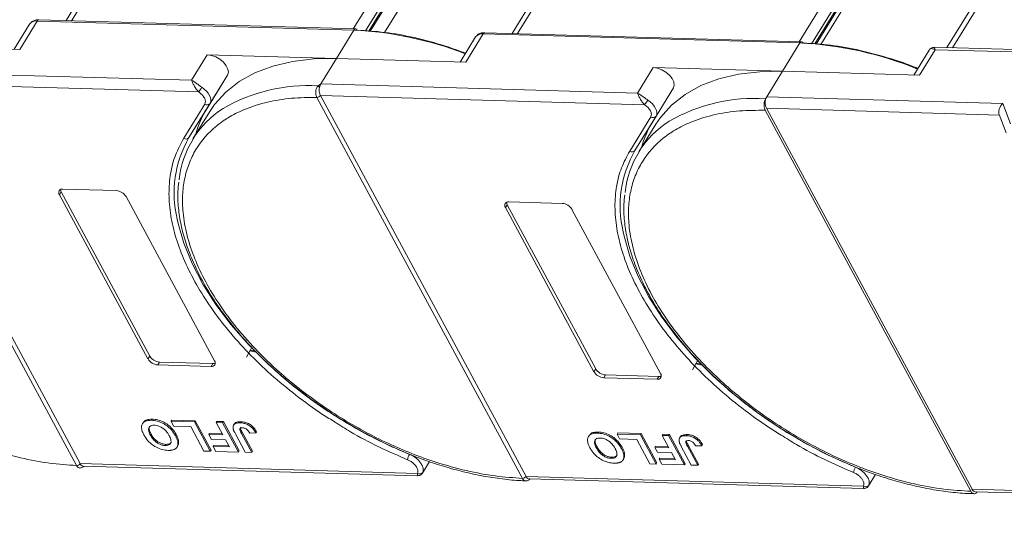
# Model space of a CAD drawing. Header units: millimetres. Extents: x 2552 to 4022, y 535 to 1568.
# Tile 43 of 47: x 3705 to 3790, y 1281 to 1324. Entities that reach past the tile are written whole.
import ezdxf

# ---------------------------------------------------------------- set-up
doc = ezdxf.new("R2010")
doc.units = ezdxf.units.MM
doc.linetypes.add('PHANTOM2', pattern=[31.75, 15.875, -3.175, 3.175, -3.175, 3.175, -3.175])

msp = doc.modelspace()

# ---------------------------------------------------------------- linework, layer by layer
at = {"color": 7, "linetype": 'Continuous', "lineweight": 15}
for p, q in [((3738.6, 1370.96), (3709.336, 1323.489)), ((3709.809, 1323.475), (3739.289, 1371.296)), ((3763.472, 1370.601), (3733.992, 1322.78)), ((3735.051, 1322.61), (3764.315, 1370.081)), ((3776.877, 1369.86), (3747.613, 1322.388)), ((3748.086, 1322.375), (3777.565, 1370.196)), ((3735.328, 1322.588), (3764.45, 1369.83)), ((3735.443, 1322.579), (3764.463, 1369.654)), ((3736.681, 1322.479), (3765.566, 1369.337)), ((3801.749, 1369.5), (3772.269, 1321.679)), ((3785.418, 1321.156), (3814.985, 1369.12)), ((3773.328, 1321.51), (3802.592, 1368.981)), ((3773.605, 1321.487), (3802.727, 1368.729)), ((3773.719, 1321.478), (3802.74, 1368.554)), ((3774.126, 1321.446), (3802.986, 1368.261)), ((3814.297, 1368.784), (3784.945, 1321.17)), ((3705.363, 1321.024), (3706.863, 1323.457)), ((3706.863, 1323.457), (3734.05, 1322.676)), ((3734.196, 1322.774), (3707.009, 1323.555)), ((3706.214, 1323.186), (3704.89, 1321.038)), ((3734.05, 1322.676), (3732.55, 1320.243)), ((3744.491, 1322.085), (3743.167, 1319.938)), ((3743.64, 1319.924), (3745.14, 1322.357)), ((3745.14, 1322.357), (3772.327, 1321.575)), ((3772.472, 1321.673), (3745.285, 1322.455)), ((3694.273, 1321.343), (3705.363, 1321.024)), ((3772.327, 1321.575), (3770.827, 1319.143)), ((3783.426, 1320.967), (3782.101, 1318.818)), ((3782.575, 1318.805), (3783.924, 1320.994)), ((3824.456, 1320.034), (3783.848, 1321.201)), ((3783.924, 1320.994), (3824.165, 1319.837)), ((3721.46, 1320.562), (3720.111, 1318.372)), ((3732.55, 1320.243), (3721.46, 1320.562)), ((3731.201, 1318.054), (3732.55, 1320.243)), ((3732.55, 1320.243), (3743.64, 1319.924)), ((3720.111, 1318.372), (3692.924, 1319.154)), ((3759.737, 1319.461), (3758.388, 1317.272)), ((3770.827, 1319.143), (3759.737, 1319.461)), ((3769.478, 1316.953), (3770.827, 1319.143)), ((3770.827, 1319.143), (3782.575, 1318.805)), ((3723.195, 1318.821), (3721.383, 1315.88)), ((3721.696, 1316.388), (3723.195, 1318.821)), ((3710.232, 1285.304), (3692.591, 1317.999)), ((3692.895, 1318.164), (3720.721, 1317.364)), ((3692.896, 1318.163), (3710.537, 1285.469)), ((3730.962, 1317.887), (3731.201, 1318.054)), ((3758.388, 1317.272), (3731.201, 1318.054)), ((3761.472, 1317.721), (3759.659, 1314.78)), ((3759.972, 1315.288), (3761.472, 1317.721)), ((3730.868, 1316.899), (3730.867, 1316.9)), ((3748.509, 1284.204), (3730.868, 1316.899)), ((3731.172, 1317.064), (3758.998, 1316.264)), ((3731.173, 1317.063), (3748.814, 1284.369)), ((3769.373, 1316.783), (3769.478, 1316.953)), ((3789.736, 1316.371), (3769.478, 1316.953)), ((3719.435, 1313.388), (3721.248, 1316.329)), ((3719.883, 1313.447), (3721.696, 1316.388)), ((3719.883, 1313.447), (3721.383, 1315.88)), ((3786.987, 1283.097), (3769.344, 1315.793)), ((3769.449, 1315.964), (3787.092, 1283.267)), ((3769.449, 1315.964), (3789.44, 1315.389)), ((3790.4, 1314.619), (3789.736, 1316.371)), ((3721.681, 1315.697), (3720.227, 1313.338)), ((3757.712, 1312.287), (3759.524, 1315.229)), ((3758.16, 1312.347), (3759.972, 1315.288)), ((3789.418, 1315.446), (3790.017, 1313.868)), ((3758.16, 1312.347), (3759.659, 1314.78)), ((3759.958, 1314.597), (3758.503, 1312.237)), ((3709.071, 1309.033), (3713.642, 1308.902)), ((3708.921, 1308.79), (3708.771, 1308.546)), ((3716.371, 1294.462), (3708.771, 1308.546)), ((3708.921, 1308.79), (3716.521, 1294.705)), ((3714.484, 1308.382), (3722.084, 1294.298)), ((3747.198, 1307.689), (3747.048, 1307.446)), ((3754.648, 1293.361), (3747.048, 1307.446)), ((3747.198, 1307.689), (3754.798, 1293.605)), ((3747.348, 1307.933), (3751.918, 1307.801)), ((3752.761, 1307.282), (3760.361, 1293.197)), ((3716.521, 1294.705), (3716.371, 1294.462)), ((3725.626, 1295.032), (3725.124, 1295.144)), ((3725.586, 1295.108), (3725.154, 1295.204)), ((3717.364, 1294.186), (3717.214, 1293.942)), ((3721.784, 1293.811), (3717.214, 1293.942)), ((3717.364, 1294.186), (3721.934, 1294.054)), ((3721.934, 1294.054), (3721.784, 1293.811)), ((3763.903, 1293.932), (3763.401, 1294.044)), ((3763.863, 1294.008), (3763.431, 1294.103)), ((3754.798, 1293.605), (3754.648, 1293.361)), ((3755.641, 1293.085), (3755.491, 1292.842)), ((3755.641, 1293.085), (3760.211, 1292.954)), ((3760.211, 1292.954), (3760.061, 1292.711)), ((3760.061, 1292.711), (3755.491, 1292.842)), ((3715.951, 1288.989), (3715.891, 1288.892)), ((3716.739, 1289.283), (3716.679, 1289.186)), ((3718.348, 1289.106), (3718.408, 1289.203)), ((3718.348, 1289.106), (3718.574, 1288.687)), ((3720.362, 1289.048), (3718.348, 1289.106)), ((3718.408, 1289.203), (3720.422, 1289.146)), ((3720.422, 1289.146), (3720.362, 1289.048)), ((3721.719, 1286.533), (3720.362, 1289.048)), ((3720.422, 1289.146), (3721.779, 1286.63)), ((3722.23, 1288.995), (3722.29, 1289.092)), ((3722.23, 1288.995), (3722.804, 1287.93)), ((3722.779, 1288.979), (3722.23, 1288.995)), ((3722.29, 1289.092), (3722.839, 1289.076)), ((3722.839, 1289.076), (3722.779, 1288.979)), ((3724.136, 1286.464), (3722.779, 1288.979)), ((3722.839, 1289.076), (3724.196, 1286.561)), ((3723.771, 1288.861), (3723.711, 1288.764)), ((3724.357, 1289.064), (3724.297, 1288.967)), ((3716.638, 1288.008), (3716.578, 1287.911)), ((3718.574, 1288.687), (3720.039, 1288.645)), ((3718.726, 1287.872), (3718.786, 1287.969)), ((3720.039, 1288.645), (3721.17, 1286.549)), ((3721.596, 1287.965), (3721.656, 1288.063)), ((3721.596, 1287.965), (3721.822, 1287.546)), ((3722.804, 1287.93), (3721.596, 1287.965)), ((3721.656, 1288.063), (3722.75, 1288.031)), ((3723.867, 1288.032), (3724.722, 1286.447)), ((3724.393, 1288.059), (3724.453, 1288.156)), ((3725.272, 1286.431), (3724.393, 1288.059)), ((3724.453, 1288.156), (3725.332, 1286.528)), ((3725.099, 1288.087), (3725.631, 1288.103)), ((3725.631, 1288.103), (3725.691, 1288.2)), ((3754.227, 1287.889), (3754.167, 1287.791)), ((3755.016, 1288.183), (3754.956, 1288.086)), ((3756.625, 1288.006), (3756.685, 1288.103)), ((3756.625, 1288.006), (3756.851, 1287.587)), ((3758.639, 1287.948), (3756.625, 1288.006)), ((3756.685, 1288.103), (3758.699, 1288.045)), ((3758.699, 1288.045), (3758.639, 1287.948)), ((3759.996, 1285.433), (3758.639, 1287.948)), ((3758.699, 1288.045), (3760.056, 1285.53)), ((3760.507, 1287.894), (3760.567, 1287.992)), ((3761.056, 1287.878), (3760.507, 1287.894)), ((3760.507, 1287.894), (3761.081, 1286.83)), ((3760.567, 1287.992), (3761.116, 1287.976)), ((3761.116, 1287.976), (3761.056, 1287.878)), ((3762.413, 1285.363), (3761.056, 1287.878)), ((3761.116, 1287.976), (3762.473, 1285.461)), ((3762.633, 1287.964), (3762.573, 1287.867)), ((3717.846, 1287.025), (3717.906, 1287.123)), ((3719.003, 1287.334), (3718.943, 1287.236)), ((3721.822, 1287.546), (3723.03, 1287.511)), ((3721.969, 1286.939), (3722.029, 1287.036)), ((3722.029, 1287.036), (3723.307, 1286.999)), ((3723.03, 1287.511), (3723.361, 1286.899)), ((3756.851, 1287.587), (3758.316, 1287.545)), ((3758.316, 1287.545), (3759.447, 1285.449)), ((3762.048, 1287.76), (3761.988, 1287.663)), ((3762.67, 1286.959), (3762.73, 1287.056)), ((3762.73, 1287.056), (3763.609, 1285.428)), ((3763.908, 1287.003), (3763.968, 1287.1)), ((3718.864, 1286.896), (3718.924, 1286.993)), ((3721.17, 1286.549), (3721.719, 1286.533)), ((3721.719, 1286.533), (3721.779, 1286.63)), ((3721.969, 1286.939), (3722.195, 1286.519)), ((3723.361, 1286.899), (3721.969, 1286.939)), ((3722.195, 1286.519), (3724.136, 1286.464)), ((3724.136, 1286.464), (3724.196, 1286.561)), ((3724.722, 1286.447), (3725.272, 1286.431)), ((3725.332, 1286.528), (3725.272, 1286.431)), ((3754.914, 1286.908), (3754.854, 1286.81)), ((3757.002, 1286.772), (3757.062, 1286.869)), ((3757.28, 1286.233), (3757.22, 1286.136)), ((3759.872, 1286.865), (3759.932, 1286.962)), ((3759.872, 1286.865), (3760.099, 1286.446)), ((3761.081, 1286.83), (3759.872, 1286.865)), ((3759.932, 1286.962), (3761.027, 1286.931)), ((3760.099, 1286.446), (3761.307, 1286.411)), ((3761.307, 1286.411), (3761.638, 1285.798)), ((3762.144, 1286.932), (3762.999, 1285.346)), ((3763.549, 1285.331), (3762.67, 1286.959)), ((3763.376, 1286.986), (3763.908, 1287.003)), ((3710.537, 1285.469), (3710.538, 1285.468)), ((3739.497, 1284.635), (3710.538, 1285.468)), ((3739.928, 1284.664), (3740.528, 1285.639)), ((3756.122, 1285.925), (3756.182, 1286.022)), ((3757.141, 1285.796), (3757.201, 1285.893)), ((3759.447, 1285.449), (3759.996, 1285.433)), ((3759.996, 1285.433), (3760.056, 1285.53)), ((3760.246, 1285.838), (3760.306, 1285.936)), ((3760.246, 1285.838), (3760.472, 1285.419)), ((3761.638, 1285.798), (3760.246, 1285.838)), ((3760.306, 1285.936), (3761.583, 1285.899)), ((3760.472, 1285.419), (3762.413, 1285.363)), ((3762.413, 1285.363), (3762.473, 1285.461)), ((3762.999, 1285.346), (3763.549, 1285.331)), ((3763.609, 1285.428), (3763.549, 1285.331)), ((3710.233, 1285.303), (3710.232, 1285.304)), ((3710.818, 1285.255), (3739.505, 1284.43)), ((3778.204, 1283.564), (3778.805, 1284.538)), ((3748.51, 1284.203), (3748.509, 1284.204)), ((3748.814, 1284.369), (3748.815, 1284.368)), ((3777.773, 1283.535), (3748.815, 1284.368)), ((3749.094, 1284.154), (3777.782, 1283.33)), ((3806.827, 1282.7), (3787.092, 1283.267)), ((3787.371, 1283.054), (3806.94, 1282.491))]:
    msp.add_line(p, q, dxfattribs=at)
at = {"color": 7, "linetype": 'Continuous', "lineweight": 15, "flags": 128}
for points in [[(3723.195, 1318.821), (3723.267, 1319.052), (3723.23, 1319.327), (3723.087, 1319.622), (3722.851, 1319.91), (3722.542, 1320.169), (3722.187, 1320.374), (3721.816, 1320.509), (3721.46, 1320.562)], [(3721.681, 1315.697), (3722.08, 1316.283), (3723.038, 1317.348), (3724.199, 1318.26), (3725.552, 1319.01), (3727.081, 1319.588), (3728.77, 1319.989), (3730.6, 1320.208), (3732.55, 1320.243)], [(3761.472, 1317.721), (3761.544, 1317.952), (3761.507, 1318.227), (3761.364, 1318.521), (3761.128, 1318.81), (3760.819, 1319.068), (3760.464, 1319.274), (3760.092, 1319.408), (3759.737, 1319.461)], [(3759.958, 1314.597), (3760.357, 1315.182), (3761.314, 1316.248), (3762.476, 1317.16), (3763.829, 1317.909), (3765.358, 1318.488), (3767.047, 1318.889), (3768.876, 1319.108), (3770.827, 1319.143)], [(3720.993, 1317.769), (3721.204, 1317.612), (3721.39, 1317.438), (3721.544, 1317.252), (3721.661, 1317.062), (3721.736, 1316.874), (3721.768, 1316.695), (3721.754, 1316.531), (3721.696, 1316.388)], [(3759.27, 1316.669), (3759.481, 1316.512), (3759.667, 1316.338), (3759.821, 1316.152), (3759.938, 1315.962), (3760.013, 1315.774), (3760.045, 1315.595), (3760.031, 1315.431), (3759.972, 1315.288)], [(3738.815, 1286.265), (3736.619, 1287.242), (3734.46, 1288.365), (3732.361, 1289.62), (3730.344, 1290.996), (3728.431, 1292.476), (3726.642, 1294.046), (3724.995, 1295.69), (3723.508, 1297.389), (3722.197, 1299.125), (3721.076, 1300.881), (3720.156, 1302.638), (3719.447, 1304.377), (3718.957, 1306.08), (3718.876, 1306.461)], [(3777.091, 1285.164), (3774.895, 1286.142), (3772.737, 1287.264), (3770.638, 1288.52), (3768.621, 1289.895), (3766.708, 1291.376), (3764.919, 1292.946), (3763.272, 1294.589), (3761.785, 1296.288), (3760.474, 1298.025), (3759.353, 1299.781), (3758.433, 1301.538), (3757.724, 1303.277), (3757.234, 1304.98), (3757.153, 1305.36)], [(3725.278, 1295.461), (3725.173, 1295.24), (3724.828, 1294.619)], [(3763.555, 1294.361), (3763.449, 1294.14), (3763.104, 1293.519)], [(3738.815, 1286.265), (3739.094, 1286.128), (3739.355, 1285.955), (3739.585, 1285.754), (3739.772, 1285.536), (3739.908, 1285.31), (3739.985, 1285.09), (3739.999, 1284.884), (3739.95, 1284.705)], [(3777.091, 1285.164), (3777.37, 1285.028), (3777.632, 1284.855), (3777.862, 1284.654), (3778.049, 1284.435), (3778.185, 1284.21), (3778.262, 1283.989), (3778.276, 1283.784), (3778.227, 1283.605)]]:
    msp.add_lwpolyline(points, dxfattribs=at)
at = {"color": 7, "linetype": 'Continuous', "lineweight": 15}
for centre, radius, start, end in [((3706.767, 1322.776), 0.688, 81.96358, 143.42725), ((3707.021, 1323.38), 0.176, 94.04353, 153.96822), ((3734.208, 1322.598), 0.176, 94.04353, 153.96822), ((3732.621, 1292.57), 30.139, 68.6387, 87.2827), ((3734.176, 1322.602), 0.173, 22.0518, 83.33731), ((3745.043, 1321.675), 0.688, 81.96358, 143.42725), ((3745.298, 1322.279), 0.176, 94.04353, 153.96822), ((3772.485, 1321.498), 0.176, 94.04353, 153.96822), ((3772.452, 1321.502), 0.173, 22.0518, 83.33731), ((3770.864, 1291.229), 30.382, 67.65228, 87.24033), ((3715.802, 1320.968), 6.098, 323.77082, 328.35685), ((3730.101, 1303.422), 14.491, 86.59204, 120.13559), ((3730.567, 1317.349), 0.667, 38.2755, 53.68319), ((3730.861, 1317.277), 0.378, 270.93814, 325.57), ((3730.861, 1317.275), 0.377, 270.96032, 325.74097), ((3754.079, 1319.868), 6.098, 323.77082, 328.35685), ((3768.411, 1302.217), 14.598, 86.22155, 120.02369), ((3770.418, 1316.431), 1.076, 150.95613, 205.74517), ((3727.224, 1309.024), 8.207, 122.40058, 174.33401), ((3728.363, 1311.602), 8.187, 148.49752, 165.16287), ((3721.441, 1316.587), 0.323, 233.16695, 321.99372), ((3759.718, 1315.487), 0.323, 233.16695, 321.99372), ((3765.503, 1307.923), 8.209, 122.3765, 174.28529), ((3766.64, 1310.502), 8.187, 148.49752, 165.16287), ((3728.205, 1308.682), 9.59, 150.2055, 193.3954), ((3719.629, 1313.646), 0.323, 233.16695, 321.99372), ((3766.482, 1307.582), 9.59, 150.2055, 193.3954), ((3757.906, 1312.546), 0.323, 233.16695, 321.99372), ((3709.014, 1308.733), 0.306, 79.14736, 217.56468), ((3709.306, 1309.016), 0.446, 182.64256, 210.45521), ((3713.562, 1307.829), 1.076, 30.95613, 85.74517), ((3747.29, 1307.632), 0.306, 79.14736, 217.56468), ((3747.583, 1307.915), 0.446, 182.64256, 210.45521), ((3751.839, 1306.729), 1.076, 30.95613, 85.74517), ((3717.444, 1295.258), 1.076, 210.95613, 265.74517), ((3717.294, 1295.015), 1.076, 210.95613, 265.74517), ((3721.842, 1294.111), 0.306, 259.14736, 37.56468), ((3721.963, 1294.499), 0.446, 266.24921, 294.05501), ((3755.571, 1293.915), 1.076, 210.95613, 265.74517), ((3755.72, 1294.158), 1.076, 210.95613, 265.74517), ((3760.119, 1293.011), 0.306, 259.14736, 37.56468), ((3760.24, 1293.399), 0.446, 266.24921, 294.05501), ((3739.883, 1285.609), 1.254, 148.485, 171.00747), ((3710.226, 1285.681), 0.377, 270.96032, 325.74097), ((3710.227, 1285.678), 0.376, 270.98033, 325.91135), ((3739.686, 1284.911), 0.335, 235.49296, 321.92989), ((3778.16, 1284.509), 1.254, 148.485, 171.00747), ((3748.503, 1284.581), 0.377, 270.96032, 325.74097), ((3748.504, 1284.578), 0.376, 270.98033, 325.91135), ((3777.963, 1283.811), 0.335, 235.49296, 321.92989), ((3787.405, 1283.388), 0.336, 201.09482, 264.2943)]:
    msp.add_arc(centre, radius, start, end, dxfattribs=at)
msp.add_ellipse((3790.007, 1315.868), major_axis=(0.441, 0.619), ratio=0.715737, start_param=1.232087, end_param=2.802883, dxfattribs=at)
at = {"color": 3, "linetype": 'PHANTOM2', "lineweight": 9, "ltscale": 1.030123}
msp.add_spline([(3704.055, 1386.835), (3712.465, 1359.6), (3693.641, 1323.956), (3702.079, 1280.604)], degree=3, dxfattribs=at)
at = {"color": 7, "linetype": 'Continuous', "lineweight": 15}
for points, knots in [([(3707.01, 1323.549), (3706.984, 1323.552), (3706.854, 1323.565), (3706.634, 1323.516), (3706.373, 1323.399), (3706.269, 1323.247), (3706.221, 1323.178)], [0, 0, 0, 0, 0.07976, 0.393066, 0.724539, 1, 1, 1, 1]), ([(3743.632, 1320.692), (3743.055, 1320.903), (3741.579, 1321.444), (3739.246, 1322.059), (3736.697, 1322.529), (3735.115, 1322.622), (3734.336, 1322.667)], [0, 0, 0, 0, 0.180169, 0.461291, 0.734758, 1, 1, 1, 1]), ([(3745.287, 1322.449), (3745.261, 1322.451), (3745.131, 1322.464), (3744.911, 1322.416), (3744.65, 1322.298), (3744.546, 1322.147), (3744.498, 1322.078)], [0, 0, 0, 0, 0.07976, 0.393066, 0.724539, 1, 1, 1, 1]), ([(3782.452, 1319.388), (3782.398, 1319.411), (3781.643, 1319.733), (3779.981, 1320.285), (3777.523, 1320.966), (3774.974, 1321.427), (3773.392, 1321.521), (3772.612, 1321.567)], [0, 0, 0, 0, 0.016207, 0.224204, 0.490227, 0.749005, 1, 1, 1, 1]), ([(3783.404, 1320.927), (3783.429, 1320.967), (3783.486, 1321.057), (3783.642, 1321.11), (3783.814, 1321.04), (3783.924, 1320.994)], [0, 0, 0, 0, 0.227072, 0.501587, 1, 1, 1, 1]), ([(3783.847, 1321.202), (3783.796, 1321.199), (3783.708, 1321.194), (3783.562, 1321.127), (3783.494, 1321.051), (3783.458, 1321.009)], [0, 0, 0, 0, 0.389383, 0.666862, 1, 1, 1, 1]), ([(3783.848, 1321.196), (3783.847, 1321.198), (3783.847, 1321.217), (3783.865, 1321.151), (3783.904, 1321.047), (3783.924, 1320.994)], [0, 0, 0, 0, 0.044563, 0.521846, 1, 1, 1, 1]), ([(3720.111, 1318.372), (3720.238, 1318.296), (3720.436, 1318.177), (3720.748, 1317.941), (3720.917, 1317.823), (3720.993, 1317.769)], [0, 0, 0, 0, 0.498413, 0.772928, 1, 1, 1, 1]), ([(3720.721, 1317.364), (3720.651, 1317.442), (3720.501, 1317.606), (3720.328, 1317.897), (3720.193, 1318.169), (3720.138, 1318.304), (3720.111, 1318.372)], [0, 0, 0, 0, 0.234359, 0.498216, 0.748481, 1, 1, 1, 1]), ([(3730.867, 1316.9), (3730.844, 1316.949), (3730.803, 1317.038), (3730.768, 1317.211), (3730.76, 1317.381), (3730.782, 1317.544), (3730.822, 1317.679), (3730.881, 1317.796), (3730.937, 1317.858), (3730.962, 1317.887)], [0, 0, 0, 0, 0.1718456, 0.312445, 0.4991009, 0.6298393, 0.7575038, 0.8890244, 1, 1, 1, 1]), ([(3731.091, 1317.762), (3731.08, 1317.685), (3731.058, 1317.53), (3731.083, 1317.295), (3731.131, 1317.143), (3731.166, 1317.075), (3731.172, 1317.064)], [0, 0, 0, 0, 0.313343, 0.6267, 0.940056, 1, 1, 1, 1]), ([(3748.509, 1284.204), (3747.743, 1284.256), (3746.187, 1284.361), (3743.687, 1284.836), (3741.278, 1285.502), (3739.021, 1286.313), (3736.951, 1287.204), (3734.896, 1288.238), (3732.211, 1289.797), (3729.678, 1291.585), (3727.388, 1293.533), (3725.666, 1295.193), (3724.003, 1297.051), (3722.494, 1299.075), (3721.276, 1301.081), (3720.333, 1303.079), (3719.672, 1305.078), (3719.351, 1306.898), (3719.308, 1308.509), (3719.478, 1309.912), (3719.858, 1311.23), (3720.648, 1312.846), (3721.843, 1314.211), (3723.392, 1315.277), (3724.832, 1315.982), (3726.586, 1316.528), (3728.644, 1316.872), (3730.134, 1316.89), (3730.868, 1316.899)], [0, 0, 0, 0, 0.038862, 0.078912, 0.1200677, 0.1522272, 0.1843815, 0.2172151, 0.2500433, 0.3156185, 0.347778, 0.3799323, 0.4210926, 0.4611415, 0.5, 0.5388632, 0.578912, 0.6200677, 0.6522272, 0.6843815, 0.7172151, 0.7500433, 0.8156185, 0.847778, 0.8799323, 0.9210926, 0.9611404, 1, 1, 1, 1]), ([(3731.172, 1317.064), (3731.172, 1317.064), (3731.172, 1317.064), (3731.173, 1317.063), (3731.173, 1317.063), (3731.173, 1317.063)], [0, 0, 0, 0, 0.384665, 0.692332, 1, 1, 1, 1]), ([(3758.388, 1317.272), (3758.515, 1317.195), (3758.713, 1317.077), (3759.024, 1316.841), (3759.194, 1316.722), (3759.27, 1316.669)], [0, 0, 0, 0, 0.498413, 0.772928, 1, 1, 1, 1]), ([(3758.998, 1316.264), (3758.928, 1316.342), (3758.778, 1316.506), (3758.605, 1316.796), (3758.47, 1317.068), (3758.415, 1317.204), (3758.388, 1317.272)], [0, 0, 0, 0, 0.234359, 0.498216, 0.748481, 1, 1, 1, 1]), ([(3769.344, 1315.793), (3769.317, 1315.855), (3769.262, 1315.979), (3769.233, 1316.214), (3769.248, 1316.451), (3769.299, 1316.648), (3769.352, 1316.745), (3769.373, 1316.783)], [0, 0, 0, 0, 0.2146939, 0.4293877, 0.6440816, 0.8587754, 1, 1, 1, 1]), ([(3786.987, 1283.097), (3786.219, 1283.142), (3784.66, 1283.234), (3782.151, 1283.692), (3779.729, 1284.347), (3777.456, 1285.15), (3775.369, 1286.037), (3773.296, 1287.07), (3770.586, 1288.632), (3768.028, 1290.428), (3765.716, 1292.387), (3763.977, 1294.057), (3762.3, 1295.926), (3760.778, 1297.962), (3759.552, 1299.98), (3758.605, 1301.991), (3757.942, 1304.001), (3757.623, 1305.832), (3757.586, 1307.453), (3757.764, 1308.864), (3758.156, 1310.187), (3758.966, 1311.808), (3760.186, 1313.172), (3761.764, 1314.232), (3763.228, 1314.928), (3765.009, 1315.462), (3767.095, 1315.788), (3768.602, 1315.792), (3769.344, 1315.793)], [0, 0, 0, 0, 0.038823, 0.07885, 0.119997, 0.152169, 0.184336, 0.217193, 0.250044, 0.315664, 0.347836, 0.380003, 0.421155, 0.461181, 0.5, 0.538824, 0.57885, 0.619997, 0.652169, 0.684336, 0.717193, 0.750044, 0.815664, 0.847836, 0.880003, 0.921155, 0.961179, 1, 1, 1, 1]), ([(3720.533, 1300.833), (3720.182, 1301.493), (3719.472, 1302.829), (3718.743, 1304.818), (3718.281, 1306.77), (3718.122, 1308.64), (3718.266, 1310.38), (3718.677, 1311.986), (3719.182, 1312.921), (3719.435, 1313.388)], [0, 0, 0, 0, 0.1406586, 0.2846716, 0.4296801, 0.5746886, 0.7187015, 0.8593462, 1, 1, 1, 1]), ([(3758.809, 1299.732), (3758.459, 1300.392), (3757.748, 1301.729), (3757.02, 1303.718), (3756.558, 1305.67), (3756.399, 1307.54), (3756.543, 1309.279), (3756.954, 1310.886), (3757.459, 1311.82), (3757.712, 1312.287)], [0, 0, 0, 0, 0.1406586, 0.2846716, 0.4296801, 0.5746886, 0.7187015, 0.8593462, 1, 1, 1, 1]), ([(3719.013, 1309.637), (3718.981, 1309.369), (3718.898, 1308.651), (3718.963, 1307.415), (3719.186, 1305.952), (3719.589, 1304.451), (3720.159, 1302.931), (3720.89, 1301.402), (3721.772, 1299.877), (3722.797, 1298.37), (3723.951, 1296.895), (3725.216, 1295.47), (3726.56, 1294.12), (3727.938, 1292.877), (3729.206, 1291.84), (3730.381, 1290.954), (3731.571, 1290.114), (3732.445, 1289.561), (3732.928, 1289.255)], [0, 0, 0, 0, 0.0415696, 0.1114246, 0.181343, 0.2512344, 0.3210272, 0.390661, 0.4600616, 0.5291534, 0.597797, 0.6657222, 0.7323442, 0.7961451, 0.8552231, 0.8974043, 0.9432711, 1, 1, 1, 1]), ([(3757.29, 1308.543), (3757.259, 1308.273), (3757.175, 1307.553), (3757.24, 1306.315), (3757.462, 1304.851), (3757.866, 1303.351), (3758.436, 1301.831), (3759.166, 1300.301), (3760.049, 1298.777), (3761.074, 1297.27), (3762.228, 1295.795), (3763.493, 1294.37), (3764.837, 1293.02), (3766.215, 1291.777), (3767.483, 1290.739), (3768.658, 1289.854), (3769.847, 1289.014), (3770.722, 1288.46), (3771.205, 1288.154)], [0, 0, 0, 0, 0.041894, 0.111725, 0.18162, 0.251488, 0.321257, 0.390867, 0.460244, 0.529313, 0.597933, 0.665835, 0.732435, 0.796214, 0.855272, 0.897439, 0.94329, 1, 1, 1, 1]), ([(3732.435, 1289.024), (3732.073, 1289.244), (3730.903, 1289.957), (3729.044, 1291.329), (3726.898, 1293.102), (3724.956, 1294.97), (3723.237, 1296.893), (3721.733, 1298.851), (3720.933, 1300.172), (3720.533, 1300.833)], [0, 0, 0, 0, 0.0703344, 0.2278279, 0.3853214, 0.5417336, 0.6944823, 0.8472514, 1, 1, 1, 1]), ([(3770.711, 1287.924), (3770.35, 1288.144), (3769.18, 1288.857), (3767.32, 1290.228), (3765.174, 1292.002), (3763.233, 1293.87), (3761.514, 1295.792), (3760.01, 1297.751), (3759.21, 1299.072), (3758.809, 1299.732)], [0, 0, 0, 0, 0.0703344, 0.2278279, 0.3853214, 0.5417336, 0.6944823, 0.8472514, 1, 1, 1, 1]), ([(3716.022, 1287.938), (3715.988, 1288.005), (3715.884, 1288.208), (3715.792, 1288.527), (3715.836, 1288.854), (3716.037, 1289.079), (3716.341, 1289.182), (3716.577, 1289.185), (3716.679, 1289.186)], [0, 0, 0, 0, 0.101888, 0.307343, 0.492963, 0.678647, 0.860791, 1, 1, 1, 1]), ([(3715.962, 1288.981), (3716.008, 1289.046), (3716.11, 1289.19), (3716.403, 1289.278), (3716.637, 1289.282), (3716.739, 1289.283)], [0, 0, 0, 0, 0.315977, 0.703684, 1, 1, 1, 1]), ([(3716.906, 1288.767), (3716.832, 1288.764), (3716.682, 1288.76), (3716.515, 1288.675), (3716.416, 1288.532), (3716.406, 1288.297), (3716.49, 1288.078), (3716.565, 1287.934), (3716.578, 1287.911)], [0, 0, 0, 0, 0.159091, 0.319451, 0.485991, 0.660682, 0.944289, 1, 1, 1, 1]), ([(3716.679, 1289.186), (3716.756, 1289.181), (3716.99, 1289.168), (3717.419, 1289.061), (3717.907, 1288.805), (3718.343, 1288.441), (3718.587, 1288.119), (3718.701, 1287.917), (3718.726, 1287.872)], [0, 0, 0, 0, 0.102171, 0.30922, 0.51365, 0.692275, 0.932413, 1, 1, 1, 1]), ([(3716.739, 1289.283), (3716.816, 1289.279), (3717.05, 1289.265), (3717.479, 1289.159), (3717.967, 1288.903), (3718.403, 1288.538), (3718.647, 1288.216), (3718.761, 1288.014), (3718.786, 1287.969)], [0, 0, 0, 0, 0.102171, 0.30922, 0.51365, 0.692275, 0.932413, 1, 1, 1, 1]), ([(3718.185, 1287.871), (3718.147, 1287.938), (3718.039, 1288.124), (3717.816, 1288.387), (3717.503, 1288.603), (3717.219, 1288.726), (3717.02, 1288.761), (3716.921, 1288.766), (3716.906, 1288.767)], [0, 0, 0, 0, 0.159163, 0.441094, 0.61902, 0.796885, 0.968573, 1, 1, 1, 1]), ([(3723.671, 1288.509), (3723.668, 1288.57), (3723.662, 1288.694), (3723.754, 1288.841), (3723.952, 1288.959), (3724.167, 1288.964), (3724.297, 1288.967)], [0, 0, 0, 0, 0.20646, 0.413515, 0.645211, 1, 1, 1, 1]), ([(3723.78, 1288.855), (3723.792, 1288.88), (3723.831, 1288.959), (3724.017, 1289.053), (3724.228, 1289.06), (3724.357, 1289.064)], [0, 0, 0, 0, 0.148382, 0.484821, 1, 1, 1, 1]), ([(3724.297, 1288.967), (3724.375, 1288.962), (3724.552, 1288.95), (3724.854, 1288.862), (3725.147, 1288.692), (3725.43, 1288.433), (3725.552, 1288.233), (3725.631, 1288.103)], [0, 0, 0, 0, 0.155292, 0.353145, 0.543243, 0.704067, 1, 1, 1, 1]), ([(3724.357, 1289.064), (3724.435, 1289.059), (3724.612, 1289.048), (3724.914, 1288.959), (3725.207, 1288.79), (3725.49, 1288.53), (3725.612, 1288.33), (3725.691, 1288.2)], [0, 0, 0, 0, 0.155292, 0.353145, 0.543243, 0.704067, 1, 1, 1, 1]), ([(3738.645, 1285.805), (3737.819, 1286.164), (3736.168, 1286.88), (3734.083, 1287.977), (3732.871, 1288.747), (3732.435, 1289.024)], [0, 0, 0, 0, 0.390081, 0.780187, 1, 1, 1, 1]), ([(3732.928, 1289.255), (3733.6, 1288.855), (3734.543, 1288.294), (3735.97, 1287.551), (3737.195, 1286.958), (3738.666, 1286.32), (3740.213, 1285.728), (3741.828, 1285.196), (3743.477, 1284.746), (3745.139, 1284.386), (3746.788, 1284.139), (3748.01, 1284.011), (3748.658, 1284.003), (3748.784, 1284.001)], [0, 0, 0, 0, 0.130517, 0.183018, 0.269988, 0.35985, 0.455796, 0.555409, 0.657717, 0.76196, 0.867621, 0.974343, 1, 1, 1, 1]), ([(3710.232, 1285.304), (3709.466, 1285.356), (3707.91, 1285.461), (3705.41, 1285.936), (3703.001, 1286.603), (3700.787, 1287.398), (3699.459, 1287.966), (3698.82, 1288.261)], [0, 0, 0, 0, 0.038862, 0.078912, 0.1200677, 0.1522272, 0.1823833, 0.1823833, 0.1823833, 0.1823833]), ([(3718.079, 1286.606), (3718.001, 1286.611), (3717.767, 1286.624), (3717.34, 1286.733), (3716.855, 1286.988), (3716.418, 1287.351), (3716.167, 1287.68), (3716.05, 1287.889), (3716.022, 1287.938)], [0, 0, 0, 0, 0.101398, 0.306996, 0.506144, 0.685262, 0.924557, 1, 1, 1, 1]), ([(3716.638, 1288.008), (3716.604, 1288.075), (3716.51, 1288.263), (3716.44, 1288.515), (3716.509, 1288.645), (3716.531, 1288.686)], [0, 0, 0, 0, 0.271027, 0.764321, 1, 1, 1, 1]), ([(3716.578, 1287.911), (3716.616, 1287.843), (3716.713, 1287.675), (3716.907, 1287.435), (3717.177, 1287.225), (3717.446, 1287.092), (3717.675, 1287.036), (3717.801, 1287.028), (3717.846, 1287.025)], [0, 0, 0, 0, 0.159697, 0.4009, 0.570524, 0.740194, 0.908408, 1, 1, 1, 1]), ([(3717.906, 1287.123), (3717.827, 1287.129), (3717.668, 1287.142), (3717.403, 1287.233), (3717.147, 1287.383), (3716.885, 1287.619), (3716.733, 1287.836), (3716.653, 1287.98), (3716.638, 1288.008)], [0, 0, 0, 0, 0.160292, 0.321922, 0.490761, 0.657569, 0.933883, 1, 1, 1, 1]), ([(3717.846, 1287.025), (3717.92, 1287.027), (3718.07, 1287.031), (3718.241, 1287.111), (3718.344, 1287.249), (3718.358, 1287.478), (3718.276, 1287.698), (3718.2, 1287.843), (3718.185, 1287.871)], [0, 0, 0, 0, 0.159186, 0.319845, 0.483838, 0.656366, 0.932671, 1, 1, 1, 1]), ([(3718.726, 1287.872), (3718.743, 1287.839), (3718.779, 1287.771), (3718.827, 1287.668), (3718.871, 1287.561), (3718.907, 1287.451), (3718.934, 1287.342), (3718.94, 1287.272), (3718.943, 1287.236)], [0, 0, 0, 0, 0.15395, 0.308181, 0.478699, 0.649961, 0.824203, 1, 1, 1, 1]), ([(3718.786, 1287.969), (3718.803, 1287.936), (3718.839, 1287.869), (3718.887, 1287.765), (3718.931, 1287.658), (3718.967, 1287.548), (3718.994, 1287.439), (3719, 1287.369), (3719.003, 1287.334)], [0, 0, 0, 0, 0.15395, 0.308181, 0.478699, 0.649961, 0.824203, 1, 1, 1, 1]), ([(3723.867, 1288.032), (3723.849, 1288.066), (3723.814, 1288.133), (3723.77, 1288.223), (3723.735, 1288.303), (3723.709, 1288.372), (3723.685, 1288.441), (3723.676, 1288.486), (3723.671, 1288.509)], [0, 0, 0, 0, 0.20827, 0.416707, 0.561481, 0.706573, 0.852825, 1, 1, 1, 1]), ([(3724.487, 1288.549), (3724.439, 1288.548), (3724.361, 1288.547), (3724.283, 1288.508), (3724.247, 1288.45), (3724.267, 1288.298), (3724.338, 1288.163), (3724.393, 1288.059)], [0, 0, 0, 0, 0.189329, 0.302222, 0.415612, 0.548732, 1, 1, 1, 1]), ([(3724.325, 1288.564), (3724.322, 1288.559), (3724.304, 1288.533), (3724.335, 1288.392), (3724.402, 1288.259), (3724.453, 1288.156)], [0, 0, 0, 0, 0.05409, 0.269563, 1, 1, 1, 1]), ([(3724.856, 1288.402), (3724.818, 1288.43), (3724.747, 1288.483), (3724.625, 1288.531), (3724.541, 1288.546), (3724.497, 1288.548), (3724.487, 1288.549)], [0, 0, 0, 0, 0.330398, 0.624767, 0.917361, 1, 1, 1, 1]), ([(3725.099, 1288.087), (3725.089, 1288.104), (3725.069, 1288.137), (3725.036, 1288.189), (3725, 1288.242), (3724.959, 1288.296), (3724.913, 1288.35), (3724.875, 1288.385), (3724.856, 1288.402)], [0, 0, 0, 0, 0.155996, 0.312125, 0.480895, 0.650212, 0.823248, 1, 1, 1, 1]), ([(3754.299, 1286.838), (3754.264, 1286.905), (3754.161, 1287.107), (3754.069, 1287.427), (3754.113, 1287.753), (3754.314, 1287.979), (3754.618, 1288.082), (3754.854, 1288.084), (3754.956, 1288.086)], [0, 0, 0, 0, 0.101888, 0.307343, 0.492963, 0.678647, 0.860791, 1, 1, 1, 1]), ([(3754.239, 1287.881), (3754.285, 1287.945), (3754.386, 1288.09), (3754.68, 1288.178), (3754.914, 1288.181), (3755.016, 1288.183)], [0, 0, 0, 0, 0.315977, 0.703684, 1, 1, 1, 1]), ([(3754.956, 1288.086), (3755.033, 1288.081), (3755.267, 1288.068), (3755.696, 1287.961), (3756.184, 1287.705), (3756.62, 1287.341), (3756.864, 1287.018), (3756.977, 1286.816), (3757.002, 1286.772)], [0, 0, 0, 0, 0.102171, 0.30922, 0.51365, 0.692275, 0.932413, 1, 1, 1, 1]), ([(3755.016, 1288.183), (3755.093, 1288.178), (3755.327, 1288.165), (3755.756, 1288.058), (3756.244, 1287.802), (3756.68, 1287.438), (3756.924, 1287.116), (3757.037, 1286.913), (3757.062, 1286.869)], [0, 0, 0, 0, 0.102171, 0.30922, 0.51365, 0.692275, 0.932413, 1, 1, 1, 1]), ([(3762.057, 1287.755), (3762.069, 1287.779), (3762.108, 1287.859), (3762.294, 1287.953), (3762.505, 1287.96), (3762.633, 1287.964)], [0, 0, 0, 0, 0.148382, 0.484821, 1, 1, 1, 1]), ([(3762.633, 1287.964), (3762.711, 1287.959), (3762.889, 1287.947), (3763.19, 1287.859), (3763.484, 1287.689), (3763.767, 1287.43), (3763.889, 1287.23), (3763.968, 1287.1)], [0, 0, 0, 0, 0.155292, 0.353145, 0.543243, 0.704067, 1, 1, 1, 1]), ([(3776.922, 1284.705), (3776.096, 1285.063), (3774.444, 1285.78), (3772.36, 1286.876), (3771.148, 1287.646), (3770.711, 1287.924)], [0, 0, 0, 0, 0.390081, 0.780187, 1, 1, 1, 1]), ([(3771.205, 1288.154), (3771.877, 1287.755), (3772.82, 1287.194), (3774.247, 1286.45), (3775.472, 1285.858), (3776.943, 1285.219), (3778.49, 1284.627), (3780.104, 1284.096), (3781.754, 1283.645), (3783.416, 1283.286), (3785.066, 1283.038), (3786.354, 1282.907), (3787.068, 1282.899), (3787.259, 1282.897)], [0, 0, 0, 0, 0.1287816, 0.1805843, 0.2663985, 0.355065, 0.4497361, 0.548024, 0.6489718, 0.7518293, 0.8560851, 0.9613879, 1, 1, 1, 1]), ([(3718.359, 1287.296), (3718.32, 1287.252), (3718.244, 1287.164), (3718.066, 1287.124), (3717.947, 1287.123), (3717.906, 1287.123)], [0, 0, 0, 0, 0.398189, 0.794249, 1, 1, 1, 1]), ([(3718.943, 1287.236), (3718.941, 1287.177), (3718.938, 1287.058), (3718.863, 1286.867), (3718.748, 1286.745), (3718.64, 1286.694), (3718.627, 1286.688)], [0, 0, 0, 0, 0.2508959, 0.5021661, 0.9405117, 1, 1, 1, 1]), ([(3719.003, 1287.334), (3719, 1287.276), (3718.993, 1287.159), (3718.968, 1287.041), (3718.924, 1286.999), (3718.921, 1286.996)], [0, 0, 0, 0, 0.478395, 0.957504, 1, 1, 1, 1]), ([(3755.183, 1287.666), (3755.108, 1287.664), (3754.959, 1287.66), (3754.792, 1287.575), (3754.693, 1287.432), (3754.683, 1287.196), (3754.767, 1286.977), (3754.842, 1286.834), (3754.854, 1286.81)], [0, 0, 0, 0, 0.159091, 0.319451, 0.485991, 0.660682, 0.944289, 1, 1, 1, 1]), ([(3754.914, 1286.908), (3754.881, 1286.974), (3754.787, 1287.162), (3754.717, 1287.415), (3754.786, 1287.544), (3754.808, 1287.586)], [0, 0, 0, 0, 0.271027, 0.764321, 1, 1, 1, 1]), ([(3756.462, 1286.771), (3756.423, 1286.838), (3756.316, 1287.024), (3756.093, 1287.287), (3755.78, 1287.503), (3755.495, 1287.626), (3755.297, 1287.661), (3755.198, 1287.666), (3755.183, 1287.666)], [0, 0, 0, 0, 0.159163, 0.441094, 0.61902, 0.796885, 0.968573, 1, 1, 1, 1]), ([(3761.948, 1287.408), (3761.945, 1287.47), (3761.939, 1287.593), (3762.031, 1287.741), (3762.229, 1287.858), (3762.444, 1287.863), (3762.573, 1287.867)], [0, 0, 0, 0, 0.20646, 0.413515, 0.645211, 1, 1, 1, 1]), ([(3762.144, 1286.932), (3762.126, 1286.966), (3762.091, 1287.033), (3762.047, 1287.123), (3762.012, 1287.203), (3761.986, 1287.272), (3761.961, 1287.341), (3761.953, 1287.386), (3761.948, 1287.408)], [0, 0, 0, 0, 0.20827, 0.416707, 0.561481, 0.706573, 0.852825, 1, 1, 1, 1]), ([(3762.764, 1287.448), (3762.716, 1287.448), (3762.638, 1287.446), (3762.56, 1287.408), (3762.524, 1287.35), (3762.544, 1287.198), (3762.615, 1287.063), (3762.67, 1286.959)], [0, 0, 0, 0, 0.189329, 0.302222, 0.415612, 0.548732, 1, 1, 1, 1]), ([(3762.573, 1287.867), (3762.651, 1287.862), (3762.829, 1287.85), (3763.13, 1287.762), (3763.424, 1287.592), (3763.707, 1287.333), (3763.829, 1287.132), (3763.908, 1287.003)], [0, 0, 0, 0, 0.155292, 0.353145, 0.543243, 0.704067, 1, 1, 1, 1]), ([(3762.602, 1287.463), (3762.599, 1287.458), (3762.581, 1287.433), (3762.611, 1287.291), (3762.678, 1287.158), (3762.73, 1287.056)], [0, 0, 0, 0, 0.05409, 0.269563, 1, 1, 1, 1]), ([(3763.133, 1287.301), (3763.095, 1287.33), (3763.023, 1287.383), (3762.902, 1287.431), (3762.818, 1287.446), (3762.774, 1287.448), (3762.764, 1287.448)], [0, 0, 0, 0, 0.330398, 0.624767, 0.917361, 1, 1, 1, 1]), ([(3763.376, 1286.986), (3763.366, 1287.003), (3763.346, 1287.037), (3763.313, 1287.088), (3763.277, 1287.141), (3763.236, 1287.196), (3763.19, 1287.25), (3763.152, 1287.284), (3763.133, 1287.301)], [0, 0, 0, 0, 0.155996, 0.312125, 0.480895, 0.650212, 0.823248, 1, 1, 1, 1]), ([(3718.627, 1286.688), (3718.599, 1286.676), (3718.541, 1286.653), (3718.449, 1286.632), (3718.358, 1286.617), (3718.269, 1286.608), (3718.176, 1286.604), (3718.111, 1286.605), (3718.079, 1286.606)], [0, 0, 0, 0, 0.185429, 0.37219, 0.527708, 0.683877, 0.841678, 1, 1, 1, 1]), ([(3756.356, 1285.506), (3756.278, 1285.51), (3756.044, 1285.524), (3755.617, 1285.632), (3755.131, 1285.887), (3754.695, 1286.25), (3754.444, 1286.58), (3754.327, 1286.788), (3754.299, 1286.838)], [0, 0, 0, 0, 0.101398, 0.306996, 0.506144, 0.685262, 0.924557, 1, 1, 1, 1]), ([(3754.854, 1286.81), (3754.893, 1286.743), (3754.99, 1286.575), (3755.184, 1286.335), (3755.454, 1286.125), (3755.723, 1285.992), (3755.952, 1285.935), (3756.078, 1285.928), (3756.122, 1285.925)], [0, 0, 0, 0, 0.159697, 0.4009, 0.570524, 0.740194, 0.908408, 1, 1, 1, 1]), ([(3756.182, 1286.022), (3756.103, 1286.029), (3755.945, 1286.042), (3755.679, 1286.133), (3755.424, 1286.283), (3755.162, 1286.519), (3755.01, 1286.736), (3754.93, 1286.88), (3754.914, 1286.908)], [0, 0, 0, 0, 0.160292, 0.321922, 0.490761, 0.657569, 0.933883, 1, 1, 1, 1]), ([(3756.122, 1285.925), (3756.197, 1285.927), (3756.347, 1285.931), (3756.518, 1286.01), (3756.62, 1286.149), (3756.635, 1286.378), (3756.553, 1286.597), (3756.477, 1286.742), (3756.462, 1286.771)], [0, 0, 0, 0, 0.159186, 0.319845, 0.483838, 0.656366, 0.932671, 1, 1, 1, 1]), ([(3756.636, 1286.196), (3756.597, 1286.152), (3756.521, 1286.064), (3756.343, 1286.023), (3756.223, 1286.023), (3756.182, 1286.022)], [0, 0, 0, 0, 0.398189, 0.794249, 1, 1, 1, 1]), ([(3757.002, 1286.772), (3757.02, 1286.738), (3757.056, 1286.671), (3757.104, 1286.567), (3757.148, 1286.46), (3757.184, 1286.35), (3757.211, 1286.241), (3757.217, 1286.171), (3757.22, 1286.136)], [0, 0, 0, 0, 0.15395, 0.308181, 0.478699, 0.649961, 0.824203, 1, 1, 1, 1]), ([(3757.062, 1286.869), (3757.08, 1286.836), (3757.116, 1286.768), (3757.164, 1286.665), (3757.208, 1286.558), (3757.244, 1286.448), (3757.271, 1286.338), (3757.277, 1286.269), (3757.28, 1286.233)], [0, 0, 0, 0, 0.15395, 0.308181, 0.478699, 0.649961, 0.824203, 1, 1, 1, 1]), ([(3757.28, 1286.233), (3757.276, 1286.175), (3757.27, 1286.059), (3757.245, 1285.94), (3757.201, 1285.899), (3757.197, 1285.896)], [0, 0, 0, 0, 0.478395, 0.957504, 1, 1, 1, 1]), ([(3710.538, 1285.468), (3710.572, 1285.418), (3710.639, 1285.318), (3710.743, 1285.254), (3710.803, 1285.262), (3710.818, 1285.264)], [0, 0, 0, 0, 0.42964, 0.85928, 1, 1, 1, 1]), ([(3738.645, 1285.805), (3738.727, 1285.767), (3738.895, 1285.69), (3739.124, 1285.523), (3739.318, 1285.333), (3739.402, 1285.198), (3739.443, 1285.132)], [0, 0, 0, 0, 0.2455128, 0.5, 0.7544872, 1, 1, 1, 1]), ([(3756.904, 1285.587), (3756.876, 1285.576), (3756.818, 1285.553), (3756.726, 1285.531), (3756.635, 1285.516), (3756.546, 1285.508), (3756.452, 1285.504), (3756.388, 1285.505), (3756.356, 1285.506)], [0, 0, 0, 0, 0.185429, 0.37219, 0.527708, 0.683877, 0.841678, 1, 1, 1, 1]), ([(3757.22, 1286.136), (3757.218, 1286.077), (3757.215, 1285.958), (3757.14, 1285.767), (3757.025, 1285.644), (3756.917, 1285.593), (3756.904, 1285.587)], [0, 0, 0, 0, 0.2508959, 0.5021661, 0.9405117, 1, 1, 1, 1]), ([(3710.506, 1285.094), (3710.47, 1285.1), (3710.402, 1285.112), (3710.308, 1285.185), (3710.26, 1285.261), (3710.233, 1285.303)], [0, 0, 0, 0, 0.351072, 0.64308, 1, 1, 1, 1]), ([(3710.513, 1285.091), (3710.556, 1285.094), (3710.64, 1285.098), (3710.775, 1285.154), (3710.857, 1285.216), (3710.904, 1285.252)], [0, 0, 0, 0, 0.3146885, 0.6033784, 1, 1, 1, 1]), ([(3739.506, 1284.431), (3739.507, 1284.437), (3739.507, 1284.448), (3739.5, 1284.575), (3739.497, 1284.635)], [0, 0, 0, 0, 0.529584, 1, 1, 1, 1]), ([(3739.507, 1284.43), (3739.569, 1284.435), (3739.671, 1284.443), (3739.819, 1284.526), (3739.885, 1284.608), (3739.919, 1284.652)], [0, 0, 0, 0, 0.411753, 0.687601, 1, 1, 1, 1]), ([(3776.922, 1284.705), (3777.004, 1284.667), (3777.172, 1284.589), (3777.401, 1284.422), (3777.595, 1284.232), (3777.679, 1284.098), (3777.72, 1284.032)], [0, 0, 0, 0, 0.2455128, 0.5, 0.7544872, 1, 1, 1, 1]), ([(3748.783, 1283.994), (3748.746, 1284), (3748.679, 1284.011), (3748.585, 1284.085), (3748.537, 1284.161), (3748.51, 1284.203)], [0, 0, 0, 0, 0.351072, 0.64308, 1, 1, 1, 1]), ([(3748.789, 1283.991), (3748.833, 1283.993), (3748.917, 1283.998), (3749.052, 1284.054), (3749.134, 1284.116), (3749.181, 1284.152)], [0, 0, 0, 0, 0.3146885, 0.6033784, 1, 1, 1, 1]), ([(3748.815, 1284.368), (3748.849, 1284.317), (3748.916, 1284.217), (3749.019, 1284.153), (3749.08, 1284.161), (3749.094, 1284.163)], [0, 0, 0, 0, 0.42964, 0.85928, 1, 1, 1, 1]), ([(3777.783, 1283.33), (3777.783, 1283.336), (3777.784, 1283.348), (3777.777, 1283.475), (3777.773, 1283.535)], [0, 0, 0, 0, 0.529584, 1, 1, 1, 1]), ([(3777.784, 1283.33), (3777.845, 1283.334), (3777.948, 1283.343), (3778.096, 1283.426), (3778.161, 1283.508), (3778.196, 1283.551)], [0, 0, 0, 0, 0.411753, 0.687601, 1, 1, 1, 1]), ([(3787.531, 1283.049), (3787.503, 1283.012), (3787.438, 1282.927), (3787.311, 1282.875), (3787.174, 1282.891), (3787.062, 1282.975), (3787.008, 1283.062), (3786.987, 1283.097)], [0, 0, 0, 0, 0.17322, 0.399252, 0.625285, 0.851317, 1, 1, 1, 1])]:
    msp.add_open_spline(points, degree=3, knots=knots, dxfattribs=at)
for points in [[(3731.201, 1318.054), (3731.177, 1318.011), (3731.13, 1317.925), (3731.104, 1317.817), (3731.091, 1317.762)], [(3721.211, 1316.855), (3721.151, 1316.948), (3721.031, 1317.134), (3720.824, 1317.288), (3720.721, 1317.364)], [(3721.248, 1316.329), (3721.278, 1316.405), (3721.337, 1316.556), (3721.253, 1316.756), (3721.211, 1316.855)], [(3759.488, 1315.755), (3759.428, 1315.848), (3759.307, 1316.034), (3759.101, 1316.187), (3758.998, 1316.264)], [(3759.524, 1315.229), (3759.554, 1315.304), (3759.614, 1315.456), (3759.53, 1315.655), (3759.488, 1315.755)], [(3739.497, 1284.635), (3739.519, 1284.709), (3739.563, 1284.855), (3739.483, 1285.04), (3739.443, 1285.132)], [(3777.773, 1283.535), (3777.796, 1283.608), (3777.84, 1283.755), (3777.76, 1283.939), (3777.72, 1284.032)]]:
    msp.add_open_spline(points, degree=3, dxfattribs=at)

doc.saveas('drawing.dxf')
